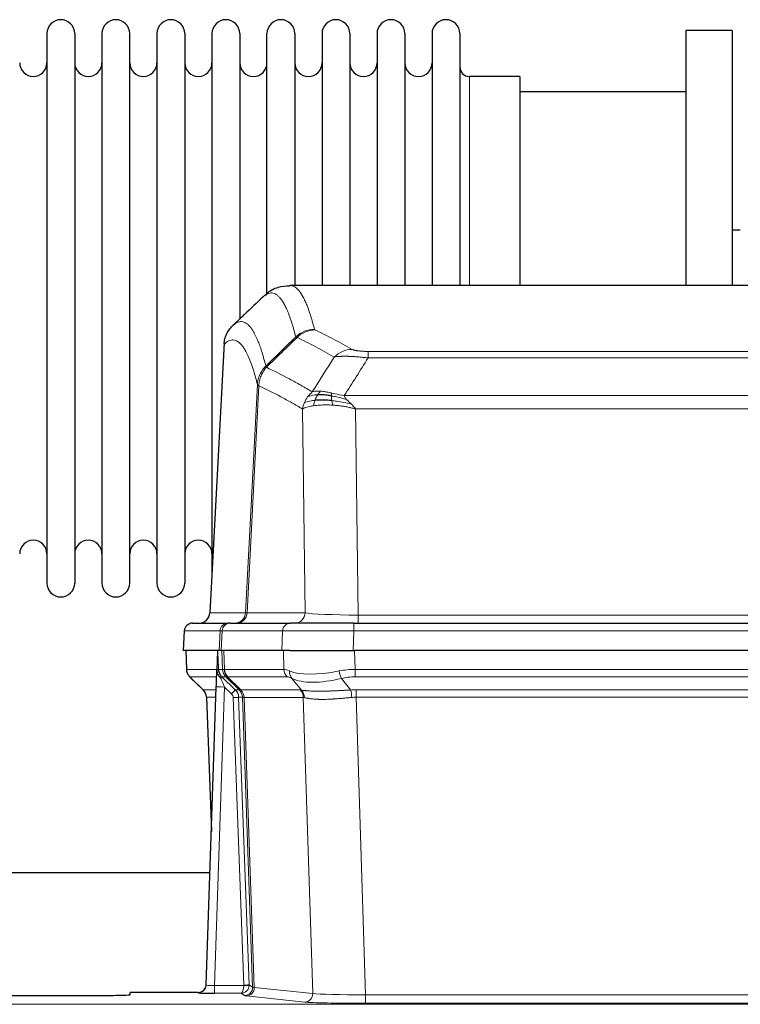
# Model space of a CAD drawing. Header units: inches. Extents: x 0 to 20790, y -12 to 14700.
# Tile 81 of 142: x 6521 to 6786, y 12018 to 12380. Entities that reach past the tile are written whole.
import ezdxf

# ---------------------------------------------------------------- set-up
doc = ezdxf.new("R2010")
doc.units = ezdxf.units.IN
doc.layers.add('1', color=7, linetype='Continuous', true_color=0xffffff)

msp = doc.modelspace()

# ---------------------------------------------------------------- linework, layer by layer
at = {"layer": '1', "color": 2, "linetype": 'Continuous', "lineweight": 25}
for p, q in [((6531.019, 12374.591), (6531.019, 12172.791)), ((6541.219, 12374.591), (6541.219, 12172.791)), ((6551.219, 12374.591), (6551.219, 12172.791)), ((6561.419, 12172.791), (6561.419, 12374.591)), ((6571.419, 12374.591), (6571.419, 12172.791)), ((6581.619, 12374.591), (6581.619, 12172.791)), ((6591.619, 12374.591), (6591.619, 12273.691)), ((6601.819, 12374.591), (6601.819, 12273.691)), ((6611.819, 12278.543), (6611.819, 12374.591)), ((6622.019, 12374.591), (6622.019, 12282.091)), ((6632.019, 12374.591), (6632.019, 12282.091)), ((6642.219, 12374.591), (6642.219, 12282.091)), ((6652.219, 12374.591), (6652.219, 12282.091)), ((6662.419, 12374.591), (6662.419, 12282.091)), ((6672.419, 12374.591), (6672.419, 12282.091)), ((6682.619, 12374.591), (6682.619, 12282.091)), ((6782.619, 12375.691), (6765.619, 12375.691)), ((6765.619, 12375.691), (6765.619, 12282.093)), ((6782.619, 12375.691), (6782.619, 12282.093)), ((6704.619, 12358.841), (6686.119, 12358.841)), ((6704.619, 12358.841), (6704.619, 12282.087)), ((6765.619, 12353.191), (6704.614, 12353.191)), ((6785.595, 12302.453), (6782.6, 12302.453)), ((6882.973, 12282.086), (6620.265, 12282.086)), ((6591.619, 12273.691), (6591.619, 12176.469)), ((6601.819, 12273.691), (6601.819, 12269.759)), ((6596.117, 12261.066), (6590.843, 12161.873)), ((6584.472, 12158.086), (6597.582, 12158.086)), ((6598.28, 12158.086), (6597.582, 12158.086)), ((6598.28, 12158.086), (6620.454, 12158.086)), ((6643.709, 12158.086), (6620.454, 12158.086)), ((6643.709, 12158.086), (6859.529, 12158.086)), ((6581.461, 12155.245), (6581.081, 12148.086)), ((6594.215, 12148.086), (6581.097, 12148.086)), ((6582.021, 12148.086), (6582.27, 12141.075)), ((6593.635, 12147.655), (6593.408, 12140.925)), ((6594.999, 12148.086), (6594.215, 12148.086)), ((6617.254, 12148.086), (6594.999, 12148.086)), ((6620.149, 12148.086), (6617.254, 12148.086)), ((6620.149, 12148.086), (6644.007, 12148.086)), ((6859.231, 12148.086), (6644.007, 12148.086)), ((6593.408, 12140.925), (6593.406, 12140.875)), ((6583.683, 12138.07), (6588.471, 12133.512)), ((6589.51, 12025.231), (6593.198, 12134.607)), ((6589.631, 12130.856), (6591.41, 12081.583)), ((6590.864, 12066.355), (6422.283, 12066.355)), ((6589.502, 12025.096), (6589.51, 12025.231)), ((6507.619, 12021.385), (6551.619, 12021.385)), ((6586.522, 12022.465), (6561.619, 12022.465)), ((6561.619, 12021.647), (6561.619, 12022.465))]:
    msp.add_line(p, q, dxfattribs=at)
at = {"layer": '1', "color": 110, "linetype": 'Continuous', "lineweight": 13}
for p, q in [((6686.119, 12358.841), (6686.119, 12282.087)), ((6596.103, 12260.572), (6590.855, 12161.876)), ((6648.948, 12257.879), (6854.29, 12257.879)), ((6648.948, 12255.462), (6648.948, 12257.879)), ((6854.29, 12255.462), (6648.948, 12255.462)), ((6603.922, 12161.876), (6608.298, 12245.745)), ((6608.855, 12245.268), (6604.503, 12161.876)), ((6640.216, 12241.632), (6863.022, 12241.632)), ((6625.855, 12161.876), (6624.897, 12236.723)), ((6644.329, 12236.733), (6645.298, 12161.05)), ((6858.909, 12236.733), (6644.329, 12236.733)), ((6590.855, 12161.876), (6603.922, 12161.876)), ((6604.503, 12161.876), (6625.855, 12161.876)), ((6645.298, 12161.05), (6857.941, 12161.05)), ((6645.298, 12158.086), (6645.298, 12161.05)), ((6643.709, 12155.243), (6643.709, 12158.086)), ((6581.478, 12155.243), (6581.097, 12148.086)), ((6594.588, 12155.243), (6581.478, 12155.243)), ((6594.215, 12148.086), (6594.588, 12155.243)), ((6595.373, 12155.243), (6594.999, 12148.086)), ((6617.547, 12155.243), (6595.373, 12155.243)), ((6617.254, 12148.086), (6617.547, 12155.243)), ((6643.709, 12155.243), (6643.416, 12148.086)), ((6859.529, 12155.243), (6643.709, 12155.243)), ((6582.038, 12148.086), (6582.286, 12141.091)), ((6595.484, 12141.091), (6595.241, 12148.086)), ((6596.026, 12148.086), (6596.269, 12141.091)), ((6618.016, 12141.091), (6617.825, 12148.086)), ((6644.007, 12148.086), (6644.198, 12141.091)), ((6582.286, 12141.091), (6593.413, 12141.091)), ((6593.323, 12138.354), (6583.504, 12138.354)), ((6594.022, 12141.091), (6595.484, 12141.091)), ((6596.702, 12138.354), (6595.267, 12138.354)), ((6595.267, 12138.354), (6600.195, 12133.604)), ((6596.269, 12141.091), (6618.016, 12141.091)), ((6601.631, 12133.598), (6596.74, 12138.342)), ((6597.286, 12138.342), (6602.231, 12133.545)), ((6619.199, 12138.354), (6597.452, 12138.354)), ((6644.198, 12138.354), (6644.198, 12141.091)), ((6644.198, 12141.091), (6859.04, 12141.091)), ((6859.04, 12138.354), (6644.198, 12138.354)), ((6583.599, 12138.162), (6588.412, 12133.581)), ((6624.469, 12133.477), (6620.976, 12137.795)), ((6639.174, 12137.795), (6642.628, 12133.527)), ((6588.425, 12133.604), (6593.165, 12133.604)), ((6596.197, 12134.611), (6592.503, 12025.069)), ((6598.806, 12132.095), (6596.197, 12134.611)), ((6600.195, 12133.604), (6601.606, 12133.604)), ((6602.231, 12133.545), (6623.966, 12133.545)), ((6644.54, 12130.865), (6644.54, 12133.603)), ((6644.54, 12133.603), (6858.698, 12133.603)), ((6593.072, 12130.869), (6589.643, 12130.869)), ((6589.643, 12130.869), (6591.416, 12081.756)), ((6603.309, 12025.165), (6599.418, 12130.728)), ((6601.415, 12130.869), (6605.306, 12025.306)), ((6602.824, 12130.869), (6601.415, 12130.869)), ((6606.535, 12024.409), (6602.824, 12130.869)), ((6603.408, 12130.825), (6607.12, 12024.295)), ((6625.148, 12130.825), (6603.414, 12130.825)), ((6628.605, 12022.049), (6625.148, 12130.825)), ((6644.54, 12130.865), (6648.014, 12021.58)), ((6858.698, 12130.865), (6644.54, 12130.865)), ((6592.503, 12025.069), (6603.308, 12025.069)), ((6592.503, 12025.069), (6592.503, 12022.175)), ((6605.306, 12025.306), (6606.535, 12024.409)), ((6607.12, 12024.295), (6628.605, 12022.049)), ((6586.512, 12022.333), (6586.522, 12022.465)), ((6592.503, 12022.175), (6602.345, 12022.175)), ((6603.538, 12021.303), (6602.345, 12022.175)), ((6625.697, 12018.932), (6604.212, 12021.179)), ((6648.014, 12021.58), (6648.014, 12018.476)), ((6648.014, 12021.58), (6855.224, 12021.58)), ((6507.619, 12018.111), (6995.619, 12018.111)), ((6855.224, 12018.476), (6648.014, 12018.476))]:
    msp.add_line(p, q, dxfattribs=at)
at = {"layer": '1', "color": 2, "linetype": 'Continuous', "lineweight": 25}
for centre, radius, start, end in [((6536.119, 12374.591), 5.1, 0, 180), ((6556.319, 12374.591), 5.1, 0, 180), ((6576.519, 12374.591), 5.1, 0, 180), ((6596.719, 12374.591), 5.1, 0, 180), ((6616.919, 12374.591), 5.1, 0, 180), ((6637.119, 12374.591), 5.1, 0, 180), ((6657.319, 12374.591), 5.1, 0, 180), ((6677.519, 12374.591), 5.1, 0, 180), ((6526.019, 12363.841), 5, 180, 0), ((6546.219, 12363.841), 5, 180, 0), ((6566.419, 12363.841), 5, 180, 0), ((6586.619, 12363.841), 5, 180, 0), ((6606.819, 12363.841), 5, 180, 0), ((6627.019, 12363.841), 5, 180, 0), ((6647.219, 12363.841), 5, 180, 0), ((6667.419, 12363.841), 5, 180, 0), ((6686.119, 12362.341), 3.5, 180, 270), ((6526.019, 12183.541), 5, 0, 180), ((6546.219, 12183.541), 5, 0, 180), ((6566.419, 12183.541), 5, 0, 180), ((6586.619, 12183.541), 5, 0, 180), ((6536.119, 12172.791), 5.1, 180, 0), ((6556.319, 12172.791), 5.1, 180, 0), ((6576.519, 12172.791), 5.1, 180, 0), ((6584.457, 12155.086), 3, 90, 176.70585)]:
    msp.add_arc(centre, radius, start, end, dxfattribs=at)
at = {"layer": '1', "color": 110, "linetype": 'Continuous', "lineweight": 13}
for centre, major_axis, ratio, start_param, end_param in [((6629.252, 12256.029), (-9.695, -2.45), 0.9931439, 4.4664808, 5.2238901), ((6629.44, 12255.868), (-4.281, -9.037), 0.9659395, 3.5975691, 4.3432065), ((6643.101, 12248.722), (-4.97, -8.677), 0.9635717, 3.6779385, 4.4208965), ((6599.93, 12162.086), (0, 4), 0.9993908, 3.1415927, 4.6600291), ((6600.627, 12162.086), (0, 4), 0.9702957, 3.1415927, 4.6600291), ((6623.948, 12162.086), (20.038, 0.208), 0.001459, 3.1763609, 3.3855124), ((6621.979, 12162.086), (0, 4), 0.9702957, 3.1415927, 4.6600291), ((6645.218, 12162.086), (-20.002, 0.052), 0.0517476, 0.2535919, 1.5749043), ((6584.472, 12155.086), (0, 3), 0.9993908, 0, 1.5184364), ((6597.582, 12155.086), (0, 3), 0.9993908, 0, 1.5184364), ((6598.28, 12155.086), (0, 3), 0.9702957, 0, 1.5184364), ((6620.454, 12155.086), (0, 3), 0.9702957, 0, 1.5184364), ((6621.601, 12155.086), (-27.029, 0.156), 0.000812, 6.0391365, 6.248288), ((6643.76, 12155.086), (-27.018, 0.123), 0.0058026, 4.7143189, 6.0386286), ((6586.281, 12141.231), (0, 4), 0.9993908, 1.6057029, 2.3736478), ((6607.319, 12115.354), (-23.826, 22.997), 0.016839, 6.265741, 6.3949638), ((6592.025, 12141.022), (-1.999, -0.077), 0.1036431, 2.3309857, 3.1065184), ((6593.292, 12137.57), (-1.583, -1.222), 0.0276319, 2.3426468, 3.1139303), ((6593.879, 12136.915), (-1.388, -1.44), 0.0242285, 2.3413968, 3.1173399), ((6598.044, 12141.231), (-3.533, 1.889), 0.9978057, 1.1483087, 1.2948091), ((6599.479, 12141.231), (0, 4), 0.9993908, 1.6057029, 2.3736478), ((6623.278, 12118.231), (-27.808, 22.856), 0.0163198, 6.2307102, 6.2626906), ((6599.517, 12141.219), (1.703, 3.619), 0.9971774, 2.0444506, 2.8128075), ((6622.128, 12151.321), (26.658, 10.191), 0.0473724, 3.1922144, 3.3375655), ((6623.279, 12118.231), (-27.661, 22.629), 0.1172119, 6.1415195, 6.1734997), ((6599.982, 12141.219), (-0.603, 3.954), 0.9772749, 1.4578558, 2.2262127), ((6600.148, 12141.231), (0, 4), 0.9702957, 1.6057029, 2.3736478), ((6620.502, 12115.354), (-23.81, 22.997), 0.0168486, 6.2337623, 6.2657425), ((6622.128, 12151.321), (25.449, 12.923), 0.0600246, 3.1865743, 3.3319254), ((6620.583, 12115.354), (-23.636, 22.829), 0.1185163, 6.1610868, 6.193067), ((6621.895, 12141.231), (0, 4), 0.9702957, 1.6057029, 2.3736478), ((6644.848, 12118.231), (-27.492, 22.639), 0.1155218, 5.9182109, 6.1390417), ((6642.152, 12115.354), (-23.46, 22.829), 0.1194803, 5.9401815, 6.1610123), ((6623.672, 12140.672), (1.736, 3.604), 0.8689501, 2.008197, 2.795133), ((6643.945, 12151.321), (26.677, 8.186), 0.3267204, 3.5164364, 4.4002733), ((6644.848, 12118.231), (-26.983, 1.545), 0.8452785, 4.7847941, 5.0056249), ((6639.174, 12140.672), (-0.881, 3.902), 0.2224052, 1.5615969, 2.3485329), ((6644.848, 12115.354), (-16.721, 16.271), 0.9721633, 5.4982631, 5.7190939), ((6596.197, 12134.506), (2.998, -0.101), 0.0348797, 1.5719726, 3.1427689), ((6596.197, 12134.681), (-1.856, 4.567), 0.0053314, 0.7881854, 1.5839148), ((6643.945, 12151.321), (25.873, 10.634), 0.4068526, 3.4799804, 4.3638173), ((6613.293, 12109.587), (-24.879, 24.014), 0.016827, 6.2657537, 6.3097783), ((6585.648, 12130.727), (0, -4), 0.9993908, 1.606401, 2.3736478), ((6598.806, 12132.165), (-1.388, -1.44), 0.0242285, 1.5456675, 3.1173399), ((6597.418, 12130.657), (-1.703, 1.052), 0.998638, 3.7311375, 4.4983842), ((6597.418, 12130.727), (-2.83, 2.828), 0.9993905, 3.9625957, 4.7298425), ((6598.829, 12130.727), (0, -4), 0.9993908, 1.606401, 2.3736478), ((6626.444, 12109.586), (-24.848, 24.014), 0.0168509, 6.2432977, 6.2657509), ((6598.855, 12130.721), (-1.442, -3.731), 0.998056, 1.9750302, 2.7420583), ((6599.529, 12130.668), (-0.019, -4), 0.9702844, 1.6145674, 2.378208), ((6599.535, 12130.668), (0, -4), 0.9702957, 1.6100662, 2.3736478), ((6621.27, 12130.668), (0, -4), 0.9702957, 1.6100662, 2.3736478), ((6648.031, 12109.436), (-24.592, 23.931), 0.1189226, 6.0865623, 6.1615802), ((6621.773, 12130.6), (-0.926, -3.891), 0.9457602, 1.8333412, 2.5978993), ((6645.33, 12109.603), (-17.528, 16.98), 0.9676454, 5.4983407, 5.5781883), ((6642.628, 12130.649), (0.32, -3.987), 0.0824896, 1.6016287, 2.3703401), ((6599.418, 12130.798), (-1.999, -0.074), 0.0348758, 1.5695108, 3.106687), ((6623.666, 12106.709), (-20.849, 24.157), 0.0182438, 6.248525, 6.2709784), ((6645.335, 12106.559), (-20.559, 24.143), 0.1188179, 6.1116391, 6.1866571), ((6645.33, 12106.726), (-2.819, 24.028), 0.8253154, 6.1813941, 6.2612416), ((6586.512, 12025.332), (-2.991, 0.235), 0.9996552, 1.6492063, 3.1415821), ((6592.515, 12025.332), (3.005, 0.103), 0.0869619, 3.134501, 4.7052973), ((6602.345, 12025.174), (0.028, 3), 0.3214645, 3.1707908, 4.6805006), ((6602.345, 12025.174), (0.98, 2.84), 0.9849493, 3.4786225, 4.9883323), ((6602.309, 12025.131), (-0.605, 0.799), 0.9977274, 4.0036721, 4.0994376), ((6603.308, 12025.139), (1.997, -0.118), 0.0348391, 4.7144422, 6.2458161), ((6603.309, 12025.235), (1.999, 0.074), 0.0348758, 4.7111034, 6.2482796), ((6603.538, 12024.302), (-1.769, -2.423), 0.9990158, 0.6312732, 2.2367485), ((6604.212, 12024.178), (-0.312, -2.984), 0.969741, 0.1074293, 1.71115), ((6602.309, 12025.2), (-0.383, 2.976), 0.9995819, 4.5239292, 4.6196947), ((6626.538, 12024.324), (-20.016, 0.105), 0.0266879, 0.0359631, 0.2452873), ((6626.538, 12021.325), (-23.014, 0), 0.0261612, 0.0358052, 0.2451294), ((6625.697, 12021.931), (-0.312, -2.984), 0.969741, 0.1074293, 1.71115), ((6648.02, 12019.078), (23.012, 0), 0.0261647, 3.3867297, 4.7121117), ((6648.02, 12022.077), (-20.013, 0.095), 0.0248544, 0.2452138, 1.5705958)]:
    msp.add_ellipse(centre, major_axis=major_axis, ratio=ratio, start_param=start_param, end_param=end_param, dxfattribs=at)
at = {"layer": '1', "color": 2, "linetype": 'Continuous', "lineweight": 25}
for centre, major_axis, ratio, start_param, end_param in [((6586.863, 12162.086), (0, 4), 0.9993908, 3.1415927, 4.6600291), ((6593.198, 12134.782), (0.227, 6.726), 0.0008736, 4.686473, 5.8457525), ((6585.635, 12130.703), (3.886, 0.947), 0.998973, 6.0801535, 6.8477658), ((6610.516, 12106.709), (-20.882, 24.158), 0.0154016, 6.2674704, 6.311495), ((6586.522, 12025.469), (0.15, 3), 0.998739, 3.1914798, 4.7286497), ((6551.619, 12021.647), (-10, 0), 0.0261859, 1.5707963, 3.1415927), ((6592.515, 12022.333), (6.003, 0), 0.0262109, 3.1395311, 4.7103274)]:
    msp.add_ellipse(centre, major_axis=major_axis, ratio=ratio, start_param=start_param, end_param=end_param, dxfattribs=at)
at = {"layer": '1', "color": 110, "linetype": 'Continuous', "lineweight": 13}
for points, knots in [([(6622.385, 12263.226), (6621.946, 12264.963), (6621.055, 12268.157), (6620.133, 12270.789), (6619.43, 12272.553), (6619.194, 12273.106), (6618.717, 12274.142), (6618.477, 12274.624), (6617.751, 12275.967), (6617.259, 12276.721), (6616.635, 12277.488), (6616.509, 12277.633), (6616.258, 12277.904), (6615.879, 12278.285), (6615.496, 12278.587), (6614.724, 12279.084), (6613.68, 12279.466), (6612.071, 12279.195), (6610.969, 12278.452), (6610.41, 12277.939)], [0, 0, 0, 0, 0.125, 0.25, 0.25, 0.3125, 0.3125, 0.375, 0.375, 0.5, 0.5, 0.53125, 0.53125, 0.5625, 0.625, 0.625, 0.75, 0.875, 1, 1, 1, 1]), ([(6620.272, 12282.086), (6620.366, 12282.086), (6620.989, 12282.056), (6621.602, 12281.832), (6622.372, 12281.335), (6622.755, 12281.034), (6623.133, 12280.653), (6623.384, 12280.381), (6623.51, 12280.237), (6624.133, 12279.469), (6624.624, 12278.715), (6625.35, 12277.372), (6625.59, 12276.889), (6626.065, 12275.853), (6626.301, 12275.299), (6627.003, 12273.534), (6627.924, 12270.9), (6628.814, 12267.703), (6629.252, 12265.964)], [0, 0, 0, 0, 0.0285171, 0.1904309, 0.1904309, 0.2713878, 0.3118663, 0.3118663, 0.3523447, 0.3523447, 0.5142585, 0.5142585, 0.5952154, 0.5952154, 0.6761724, 0.6761724, 0.8380862, 1, 1, 1, 1]), ([(6599.159, 12267.262), (6599.73, 12267.816), (6600.858, 12268.631), (6602.503, 12268.975), (6603.569, 12268.621), (6604.358, 12268.137), (6604.749, 12267.84), (6605.2, 12267.397), (6605.393, 12267.187), (6605.521, 12267.043), (6605.585, 12266.968), (6605.904, 12266.583), (6606.283, 12266.067), (6606.721, 12265.369), (6606.908, 12265.05), (6607.032, 12264.832), (6607.094, 12264.721), (6607.65, 12263.7), (6608.623, 12261.595), (6610.033, 12257.563), (6610.942, 12254.292), (6611.388, 12252.511)], [0, 0, 0, 0, 0.125, 0.25, 0.375, 0.375, 0.4375, 0.46875, 0.484375, 0.484375, 0.5, 0.5, 0.5625, 0.59375, 0.609375, 0.609375, 0.625, 0.625, 0.75, 0.875, 1, 1, 1, 1]), ([(6629.44, 12265.803), (6629.384, 12265.83), (6629.34, 12265.856), (6629.278, 12265.91), (6629.259, 12265.937), (6629.252, 12265.964)], [0, 0, 0, 0, 0.5, 0.5, 1, 1, 1, 1]), ([(6629.44, 12265.803), (6631.725, 12264.716), (6634.006, 12263.574), (6637.422, 12261.781), (6638.559, 12261.169), (6640.832, 12259.919), (6641.967, 12259.281), (6643.101, 12258.628)], [0, 0, 0, 0, 0.5, 0.5, 0.75, 0.75, 1, 1, 1, 1]), ([(6608.298, 12245.745), (6607.854, 12247.524), (6606.948, 12250.793), (6605.541, 12254.824), (6604.571, 12256.932), (6604.016, 12257.955), (6603.954, 12258.066), (6603.831, 12258.284), (6603.645, 12258.605), (6603.208, 12259.305), (6602.829, 12259.823), (6602.511, 12260.209), (6602.448, 12260.284), (6602.32, 12260.43), (6602.128, 12260.641), (6601.678, 12261.087), (6601.288, 12261.387), (6600.502, 12261.878), (6599.438, 12262.242), (6597.797, 12261.917), (6596.673, 12261.117), (6596.103, 12260.572)], [0, 0, 0, 0, 0.125, 0.25, 0.375, 0.375, 0.390625, 0.390625, 0.40625, 0.4375, 0.5, 0.5, 0.515625, 0.515625, 0.53125, 0.5625, 0.625, 0.625, 0.75, 0.875, 1, 1, 1, 1]), ([(6636.521, 12255.803), (6635.385, 12256.456), (6634.249, 12257.095), (6631.974, 12258.347), (6630.835, 12258.959), (6627.415, 12260.755), (6625.131, 12261.897), (6622.843, 12262.986)], [0, 0, 0, 0, 0.25, 0.25, 0.5, 0.5, 1, 1, 1, 1]), ([(6648.948, 12257.879), (6648.765, 12257.879), (6648.583, 12257.88), (6648.219, 12257.884), (6648.039, 12257.888), (6647.684, 12257.897), (6647.508, 12257.902), (6647.162, 12257.916), (6646.991, 12257.925), (6646.78, 12257.937), (6646.738, 12257.939), (6646.654, 12257.944), (6646.53, 12257.952), (6646.408, 12257.961), (6646.169, 12257.978), (6645.861, 12258.004), (6645.574, 12258.035), (6645.401, 12258.055), (6645.367, 12258.059), (6645.299, 12258.068), (6645.265, 12258.072), (6645.165, 12258.085), (6645.1, 12258.094), (6644.911, 12258.121), (6644.791, 12258.139), (6644.565, 12258.178), (6644.458, 12258.198), (6644.255, 12258.239), (6644.159, 12258.26), (6644.046, 12258.287), (6644.024, 12258.293), (6643.98, 12258.304), (6643.958, 12258.309), (6643.895, 12258.326), (6643.854, 12258.337), (6643.735, 12258.371), (6643.662, 12258.393), (6643.525, 12258.439), (6643.461, 12258.462), (6643.284, 12258.532), (6643.185, 12258.58), (6643.101, 12258.628)], [0, 0, 0, 0, 0.0625, 0.0625, 0.125, 0.125, 0.1875, 0.1875, 0.25, 0.25, 0.265625, 0.265625, 0.28125, 0.3125, 0.3125, 0.375, 0.4375, 0.4375, 0.453125, 0.453125, 0.46875, 0.46875, 0.5, 0.5, 0.5625, 0.5625, 0.625, 0.625, 0.6875, 0.6875, 0.703125, 0.703125, 0.71875, 0.71875, 0.75, 0.75, 0.8125, 0.8125, 0.875, 0.875, 1, 1, 1, 1]), ([(6648.948, 12255.462), (6648.613, 12255.505), (6648.28, 12255.546), (6647.617, 12255.624), (6647.288, 12255.661), (6646.313, 12255.765), (6645.675, 12255.826), (6644.972, 12255.884), (6644.894, 12255.89), (6644.739, 12255.903), (6644.661, 12255.909), (6644.43, 12255.926), (6644.277, 12255.938), (6643.823, 12255.969), (6643.228, 12256.007), (6642.655, 12256.035), (6642.234, 12256.052), (6642.025, 12256.06), (6641.82, 12256.066), (6641.683, 12256.07), (6641.616, 12256.072), (6641.01, 12256.087), (6640.502, 12256.091), (6639.783, 12256.083), (6639.55, 12256.078), (6639.212, 12256.067), (6639.101, 12256.063), (6638.882, 12256.053), (6638.775, 12256.048), (6638.248, 12256.018), (6637.859, 12255.986), (6637.145, 12255.906), (6636.818, 12255.859), (6636.521, 12255.803)], [0, 0, 0, 0, 0.0625, 0.0625, 0.125, 0.125, 0.25, 0.25, 0.265625, 0.265625, 0.28125, 0.28125, 0.3125, 0.3125, 0.375, 0.4375, 0.4375, 0.46875, 0.484375, 0.484375, 0.5, 0.5, 0.625, 0.625, 0.6875, 0.6875, 0.71875, 0.71875, 0.75, 0.75, 0.875, 0.875, 1, 1, 1, 1]), ([(6608.298, 12245.745), (6608.324, 12246.061), (6608.374, 12246.695), (6608.563, 12247.63), (6608.832, 12248.544), (6609.308, 12249.721), (6610.091, 12251.116), (6610.956, 12252.046), (6611.388, 12252.511)], [0, 0, 0, 0, 0.1250992, 0.25018, 0.3752424, 0.5002868, 0.7501372, 1, 1, 1, 1]), ([(6608.855, 12245.268), (6608.876, 12245.899), (6608.954, 12246.527), (6609.217, 12247.756), (6609.403, 12248.356), (6609.874, 12249.509), (6610.16, 12250.061), (6610.818, 12251.098), (6611.191, 12251.583), (6611.6, 12252.028)], [0, 0, 0, 0, 0.25, 0.25, 0.5, 0.5, 0.75, 0.75, 1, 1, 1, 1]), ([(6611.6, 12252.028), (6611.525, 12252.117), (6611.482, 12252.213), (6611.424, 12252.386), (6611.409, 12252.462), (6611.388, 12252.511)], [0, 0, 0, 0, 0.5, 0.5, 1, 1, 1, 1]), ([(6611.6, 12252.028), (6614.422, 12250.689), (6617.238, 12249.268), (6621.451, 12247.013), (6622.854, 12246.241), (6625.656, 12244.656), (6627.056, 12243.843), (6628.454, 12243.009)], [0, 0, 0, 0, 0.5, 0.5, 0.75, 0.75, 1, 1, 1, 1]), ([(6608.855, 12245.268), (6608.785, 12245.312), (6608.632, 12245.41), (6608.438, 12245.544), (6608.331, 12245.656), (6608.305, 12245.727), (6608.298, 12245.745)], [0, 0, 0, 0, 0.2247758, 0.4999124, 0.8717677, 1, 1, 1, 1]), ([(6624.897, 12236.723), (6623.566, 12237.51), (6622.234, 12238.278), (6619.566, 12239.776), (6618.231, 12240.507), (6614.22, 12242.643), (6611.54, 12243.993), (6608.855, 12245.268)], [0, 0, 0, 0, 0.25, 0.25, 0.5, 0.5, 1, 1, 1, 1]), ([(6631.629, 12243.271), (6631.33, 12243.296), (6631.04, 12243.312), (6629.913, 12243.328), (6629.147, 12243.234), (6628.454, 12243.009)], [0, 0, 0, 0, 0.25, 0.25, 1, 1, 1, 1]), ([(6630.405, 12241.948), (6630.503, 12242.098), (6630.605, 12242.24), (6630.862, 12242.568), (6631.019, 12242.742), (6631.33, 12243.043), (6631.483, 12243.169), (6631.629, 12243.271)], [0, 0, 0, 0, 0.25, 0.25, 0.625, 0.625, 1, 1, 1, 1]), ([(6635.598, 12242.575), (6635.418, 12242.615), (6635.24, 12242.655), (6634.532, 12242.808), (6634.018, 12242.915), (6633.024, 12243.096), (6632.544, 12243.171), (6631.93, 12243.242), (6631.778, 12243.258), (6631.629, 12243.271)], [0, 0, 0, 0, 0.125, 0.125, 0.5, 0.5, 0.875, 0.875, 1, 1, 1, 1]), ([(6629.419, 12239.886), (6628.984, 12239.85), (6628.574, 12239.804), (6627.044, 12239.587), (6626.149, 12239.347), (6625.536, 12239.062)], [0, 0, 0, 0, 0.25, 0.25, 1, 1, 1, 1]), ([(6630.405, 12241.948), (6630.033, 12241.935), (6629.677, 12241.91), (6628.316, 12241.758), (6627.445, 12241.533), (6626.747, 12241.202)], [0, 0, 0, 0, 0.25, 0.25, 1, 1, 1, 1]), ([(6628.929, 12237.924), (6628.965, 12238.125), (6629.007, 12238.348), (6629.112, 12238.827), (6629.175, 12239.083), (6629.301, 12239.524), (6629.357, 12239.704), (6629.419, 12239.886)], [0, 0, 0, 0, 0.375, 0.375, 0.75, 0.75, 1, 1, 1, 1]), ([(6629.419, 12239.886), (6629.45, 12239.976), (6629.482, 12240.067), (6629.617, 12240.431), (6629.73, 12240.703), (6629.979, 12241.228), (6630.115, 12241.481), (6630.307, 12241.796), (6630.355, 12241.873), (6630.405, 12241.948)], [0, 0, 0, 0, 0.125, 0.125, 0.5, 0.5, 0.875, 0.875, 1, 1, 1, 1]), ([(6635.448, 12241.542), (6635.446, 12241.666), (6635.448, 12241.782), (6635.461, 12242.047), (6635.477, 12242.185), (6635.526, 12242.414), (6635.558, 12242.506), (6635.598, 12242.575)], [0, 0, 0, 0, 0.25, 0.25, 0.625, 0.625, 1, 1, 1, 1]), ([(6641.087, 12240.188), (6639.677, 12240.61), (6638.24, 12240.986), (6636.37, 12241.376), (6635.906, 12241.464), (6635.448, 12241.542)], [0, 0, 0, 0, 0.75, 0.75, 1, 1, 1, 1]), ([(6635.617, 12239.8), (6635.605, 12239.878), (6635.593, 12239.955), (6635.549, 12240.265), (6635.52, 12240.497), (6635.476, 12240.941), (6635.461, 12241.154), (6635.451, 12241.417), (6635.449, 12241.48), (6635.448, 12241.542)], [0, 0, 0, 0, 0.125, 0.125, 0.5, 0.5, 0.875, 0.875, 1, 1, 1, 1]), ([(6640.216, 12241.632), (6638.996, 12241.821), (6637.82, 12242.077), (6636.326, 12242.412), (6635.959, 12242.495), (6635.598, 12242.575)], [0, 0, 0, 0, 0.75, 0.75, 1, 1, 1, 1]), ([(6635.932, 12238.15), (6635.898, 12238.313), (6635.859, 12238.498), (6635.777, 12238.901), (6635.734, 12239.117), (6635.667, 12239.492), (6635.641, 12239.646), (6635.617, 12239.8)], [0, 0, 0, 0, 0.375, 0.375, 0.75, 0.75, 1, 1, 1, 1]), ([(6642.758, 12238.57), (6640.986, 12239.022), (6639.156, 12239.368), (6636.783, 12239.681), (6636.195, 12239.747), (6635.617, 12239.8)], [0, 0, 0, 0, 0.75, 0.75, 1, 1, 1, 1]), ([(6641.087, 12240.188), (6640.969, 12240.315), (6640.859, 12240.441), (6640.61, 12240.751), (6640.485, 12240.932), (6640.299, 12241.288), (6640.238, 12241.462), (6640.216, 12241.632)], [0, 0, 0, 0, 0.25, 0.25, 0.625, 0.625, 1, 1, 1, 1]), ([(6642.758, 12238.57), (6642.685, 12238.641), (6642.61, 12238.712), (6642.314, 12238.994), (6642.093, 12239.2), (6641.665, 12239.604), (6641.46, 12239.802), (6641.208, 12240.06), (6641.146, 12240.124), (6641.087, 12240.188)], [0, 0, 0, 0, 0.125, 0.125, 0.5, 0.5, 0.875, 0.875, 1, 1, 1, 1]), ([(6628.929, 12237.924), (6628.682, 12237.885), (6628.125, 12237.797), (6627.291, 12237.62), (6626.407, 12237.385), (6625.54, 12237.083), (6625.121, 12236.848), (6624.897, 12236.723)], [0, 0, 0, 0, 0.132495, 0.2987501, 0.4987593, 0.7325133, 1, 1, 1, 1]), ([(6635.932, 12238.15), (6635.535, 12238.171), (6634.722, 12238.215), (6633.528, 12238.234), (6632.332, 12238.218), (6631.153, 12238.162), (6629.996, 12238.068), (6629.289, 12237.973), (6628.929, 12237.924)], [0, 0, 0, 0, 0.1495041, 0.3058451, 0.4690463, 0.6391276, 0.8161069, 1, 1, 1, 1]), ([(6644.329, 12236.733), (6643.884, 12236.854), (6642.983, 12237.097), (6641.609, 12237.401), (6640.206, 12237.664), (6638.783, 12237.878), (6637.345, 12238.046), (6636.407, 12238.115), (6635.932, 12238.15)], [0, 0, 0, 0, 0.1561441, 0.3164106, 0.4808681, 0.6495804, 0.8226062, 1, 1, 1, 1]), ([(6644.329, 12236.733), (6644.177, 12236.979), (6644.001, 12237.219), (6643.617, 12237.685), (6643.41, 12237.912), (6643.052, 12238.281), (6642.906, 12238.427), (6642.758, 12238.57)], [0, 0, 0, 0, 0.375, 0.375, 0.75, 0.75, 1, 1, 1, 1]), ([(6593.759, 12147.677), (6593.764, 12147.542), (6593.77, 12147.406), (6593.782, 12147.135), (6593.787, 12146.999), (6593.805, 12146.59), (6593.816, 12146.317), (6593.838, 12145.771), (6593.849, 12145.497), (6593.871, 12144.948), (6593.882, 12144.673), (6593.904, 12144.124), (6593.915, 12143.848), (6593.937, 12143.298), (6593.947, 12143.022), (6593.98, 12142.195), (6594.001, 12141.644), (6594.022, 12141.091)], [0, 0, 0, 0, 0.0625, 0.0625, 0.125, 0.125, 0.25, 0.25, 0.375, 0.375, 0.5, 0.5, 0.625, 0.625, 0.75, 0.75, 1, 1, 1, 1]), ([(6624.469, 12133.477), (6624.615, 12133.457), (6624.779, 12133.435), (6625.143, 12133.388), (6625.344, 12133.364), (6625.618, 12133.334), (6625.674, 12133.328), (6625.789, 12133.316), (6625.847, 12133.31), (6626.024, 12133.293), (6626.147, 12133.281), (6626.527, 12133.247), (6626.796, 12133.226), (6627.367, 12133.186), (6627.668, 12133.168), (6628.302, 12133.137), (6628.636, 12133.123), (6629.16, 12133.107), (6629.339, 12133.102), (6629.614, 12133.096), (6629.707, 12133.095), (6629.847, 12133.092), (6629.894, 12133.091), (6629.989, 12133.09), (6630.416, 12133.084), (6630.857, 12133.082), (6631.664, 12133.084), (6632.493, 12133.092), (6633.365, 12133.111), (6634.26, 12133.137), (6634.718, 12133.152), (6635.304, 12133.174), (6635.422, 12133.179), (6635.66, 12133.188), (6635.779, 12133.193), (6636.139, 12133.208), (6636.379, 12133.219), (6637.104, 12133.252), (6637.592, 12133.276), (6638.576, 12133.325), (6639.072, 12133.35), (6640.073, 12133.402), (6640.578, 12133.428), (6641.596, 12133.479), (6642.11, 12133.504), (6642.628, 12133.527)], [0, 0, 0, 0, 0.0625, 0.0625, 0.125, 0.125, 0.140625, 0.140625, 0.15625, 0.15625, 0.1875, 0.1875, 0.25, 0.25, 0.3125, 0.3125, 0.375, 0.375, 0.40625, 0.40625, 0.421875, 0.421875, 0.4296875, 0.4296875, 0.4375, 0.5, 0.5, 0.5625, 0.625, 0.625, 0.6875, 0.6875, 0.703125, 0.703125, 0.71875, 0.71875, 0.75, 0.75, 0.8125, 0.8125, 0.875, 0.875, 0.9375, 0.9375, 1, 1, 1, 1]), ([(6603.408, 12130.825), (6603.257, 12130.824), (6603.134, 12130.827), (6602.947, 12130.84), (6602.882, 12130.851), (6602.845, 12130.865)], [0, 0, 0, 0, 0.5, 0.5, 1, 1, 1, 1]), ([(6642.946, 12130.799), (6642.458, 12130.754), (6641.974, 12130.709), (6641.014, 12130.62), (6640.539, 12130.576), (6639.596, 12130.491), (6639.13, 12130.45), (6638.204, 12130.372), (6637.746, 12130.336), (6637.064, 12130.285), (6636.838, 12130.269), (6636.501, 12130.247), (6636.388, 12130.239), (6636.165, 12130.225), (6636.054, 12130.218), (6635.503, 12130.185), (6635.071, 12130.163), (6634.228, 12130.127), (6633.404, 12130.099), (6632.618, 12130.088), (6631.851, 12130.087), (6631.478, 12130.091), (6631.069, 12130.1), (6631.023, 12130.101), (6630.933, 12130.104), (6630.888, 12130.105), (6630.754, 12130.109), (6630.488, 12130.118), (6630.23, 12130.129), (6629.725, 12130.154), (6629.403, 12130.176), (6628.786, 12130.225), (6628.492, 12130.254), (6627.931, 12130.317), (6627.665, 12130.352), (6627.287, 12130.408), (6627.165, 12130.428), (6626.987, 12130.458), (6626.928, 12130.468), (6626.813, 12130.488), (6626.756, 12130.498), (6626.479, 12130.55), (6626.273, 12130.593), (6625.895, 12130.679), (6625.723, 12130.722), (6625.567, 12130.765)], [0, 0, 0, 0, 0.0625, 0.0625, 0.125, 0.125, 0.1875, 0.1875, 0.25, 0.25, 0.28125, 0.28125, 0.296875, 0.296875, 0.3125, 0.3125, 0.375, 0.375, 0.4375, 0.5, 0.5, 0.5625, 0.5625, 0.5703125, 0.5703125, 0.578125, 0.578125, 0.59375, 0.625, 0.625, 0.6875, 0.6875, 0.75, 0.75, 0.8125, 0.8125, 0.84375, 0.84375, 0.859375, 0.859375, 0.875, 0.875, 0.9375, 0.9375, 1, 1, 1, 1])]:
    msp.add_open_spline(points, degree=3, knots=knots, dxfattribs=at)
at = {"layer": '1', "color": 2, "linetype": 'Continuous', "lineweight": 25}
for points, knots in [([(6620.246, 12281.841), (6618.669, 12281.865), (6615.397, 12281.56), (6612.38, 12279.734), (6611.228, 12278.601), (6611.031, 12278.38)], [0, 0, 0, 0, 0.3807293, 0.8846617, 1, 1, 1, 1]), ([(6596.103, 12260.572), (6596.133, 12261.203), (6596.223, 12261.831), (6596.446, 12262.749), (6596.535, 12263.052), (6596.741, 12263.646), (6596.858, 12263.938), (6597.119, 12264.51), (6597.263, 12264.789), (6597.577, 12265.331), (6597.747, 12265.595), (6598.111, 12266.104), (6598.306, 12266.35), (6598.716, 12266.822), (6598.932, 12267.048), (6599.159, 12267.262)], [0, 0, 0, 0, 0.25, 0.25, 0.375, 0.375, 0.5, 0.5, 0.625, 0.625, 0.75, 0.75, 0.875, 0.875, 1, 1, 1, 1]), ([(6635.617, 12239.8), (6635.328, 12239.827), (6635.041, 12239.851), (6633.908, 12239.934), (6633.084, 12239.969), (6631.52, 12239.987), (6630.778, 12239.971), (6629.86, 12239.919), (6629.636, 12239.904), (6629.419, 12239.886)], [0, 0, 0, 0, 0.125, 0.125, 0.5, 0.5, 0.875, 0.875, 1, 1, 1, 1]), ([(6635.448, 12241.542), (6635.219, 12241.581), (6634.992, 12241.618), (6634.091, 12241.754), (6633.431, 12241.832), (6632.162, 12241.935), (6631.552, 12241.961), (6630.78, 12241.959), (6630.59, 12241.955), (6630.405, 12241.948)], [0, 0, 0, 0, 0.125, 0.125, 0.5, 0.5, 0.875, 0.875, 1, 1, 1, 1]), ([(6582.282, 12141.039), (6582.28, 12141.008), (6582.258, 12140.679), (6582.406, 12140.116), (6582.646, 12139.473), (6582.889, 12139.046), (6583.062, 12138.792), (6583.161, 12138.657), (6583.202, 12138.605)], [0, 0, 0, 0, 0.0267984, 0.2769207, 0.4859555, 0.6569382, 0.8419831, 1, 1, 1, 1]), ([(6593.406, 12140.875), (6593.402, 12140.754), (6593.405, 12140.516), (6593.43, 12140.283), (6593.458, 12140.11), (6593.469, 12140.052), (6593.487, 12139.966), (6593.494, 12139.938), (6593.508, 12139.881), (6593.515, 12139.853), (6593.554, 12139.713), (6593.591, 12139.605), (6593.677, 12139.395), (6593.726, 12139.293), (6593.795, 12139.169), (6593.809, 12139.145), (6593.838, 12139.097), (6593.853, 12139.072), (6593.9, 12139.001), (6593.932, 12138.954), (6593.999, 12138.864), (6594.034, 12138.819), (6594.106, 12138.733), (6594.144, 12138.69), (6594.202, 12138.627), (6594.221, 12138.606), (6594.261, 12138.565), (6594.281, 12138.544), (6594.321, 12138.502), (6594.341, 12138.481), (6594.381, 12138.437), (6594.401, 12138.415), (6594.421, 12138.391)], [0, 0, 0, 0, 0.125, 0.25, 0.25, 0.3125, 0.3125, 0.34375, 0.34375, 0.375, 0.375, 0.5, 0.5, 0.625, 0.625, 0.65625, 0.65625, 0.6875, 0.6875, 0.75, 0.75, 0.8125, 0.8125, 0.875, 0.875, 0.90625, 0.90625, 0.9375, 0.9375, 0.96875, 0.96875, 1, 1, 1, 1]), ([(6594.022, 12141.091), (6594.025, 12141.037), (6594.028, 12140.984), (6594.037, 12140.877), (6594.042, 12140.824), (6594.062, 12140.668), (6594.079, 12140.566), (6594.12, 12140.366), (6594.145, 12140.267), (6594.201, 12140.072), (6594.233, 12139.976), (6594.286, 12139.833), (6594.305, 12139.786), (6594.344, 12139.691), (6594.365, 12139.644), (6594.429, 12139.504), (6594.475, 12139.412), (6594.576, 12139.231), (6594.63, 12139.141), (6594.746, 12138.964), (6594.809, 12138.877), (6594.876, 12138.79)], [0, 0, 0, 0, 0.0625, 0.0625, 0.125, 0.125, 0.25, 0.25, 0.375, 0.375, 0.5, 0.5, 0.5625, 0.5625, 0.625, 0.625, 0.75, 0.75, 0.875, 0.875, 1, 1, 1, 1]), ([(6594.421, 12138.391), (6594.491, 12138.304), (6594.564, 12138.219), (6594.676, 12138.095), (6594.715, 12138.054), (6594.792, 12137.973), (6594.831, 12137.933), (6594.871, 12137.894)], [0, 0, 0, 0, 0.5, 0.5, 0.75, 0.75, 1, 1, 1, 1])]:
    msp.add_open_spline(points, degree=3, knots=knots, dxfattribs=at)
for points, degree in [([(6610.41, 12277.939), (6608.124, 12275.77), (6605.838, 12273.601), (6603.552, 12271.432)], 3), ([(6603.669, 12271.543), (6599.16, 12267.265)], 1), ([(6593.635, 12147.655), (6593.672, 12147.658), (6593.73, 12147.666), (6593.755, 12147.673), (6593.759, 12147.677)], 3)]:
    msp.add_open_spline(points, degree=degree, dxfattribs=at)
at = {"layer": '1', "color": 110, "linetype": 'Continuous', "lineweight": 13}
for points in [[(6611.388, 12252.511), (6615.053, 12256.083), (6618.718, 12259.654), (6622.385, 12263.226)], [(6622.843, 12262.986), (6619.095, 12259.333), (6615.347, 12255.681), (6611.6, 12252.028)], [(6622.843, 12262.986), (6622.731, 12263.038), (6622.542, 12263.129), (6622.425, 12263.198), (6622.385, 12263.226)], [(6628.454, 12243.009), (6631.128, 12247.278), (6633.817, 12251.543), (6636.521, 12255.803)], [(6648.948, 12255.462), (6646.02, 12250.857), (6643.109, 12246.247), (6640.216, 12241.632)], [(6625.536, 12239.062), (6625.849, 12239.813), (6626.256, 12240.534), (6626.747, 12241.202)], [(6626.747, 12241.202), (6627.238, 12241.863), (6627.813, 12242.472), (6628.454, 12243.009)], [(6624.897, 12236.723), (6625.011, 12237.517), (6625.226, 12238.305), (6625.536, 12239.062)], [(6601.631, 12133.598), (6601.666, 12133.586), (6601.801, 12133.566), (6602.063, 12133.551), (6602.226, 12133.545)]]:
    msp.add_open_spline(points, degree=3, dxfattribs=at)
for points, weights in [([(6602.226, 12133.545), (6602.229, 12133.545), (6602.231, 12133.545)], [0.500000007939, 0.499999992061, 0.500000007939]), ([(6603.414, 12130.825), (6603.411, 12130.825), (6603.408, 12130.825)], [0.500000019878, 0.499999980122, 0.500000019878])]:
    msp.add_rational_spline(points, weights, degree=2, dxfattribs=at)

doc.saveas('drawing.dxf')
